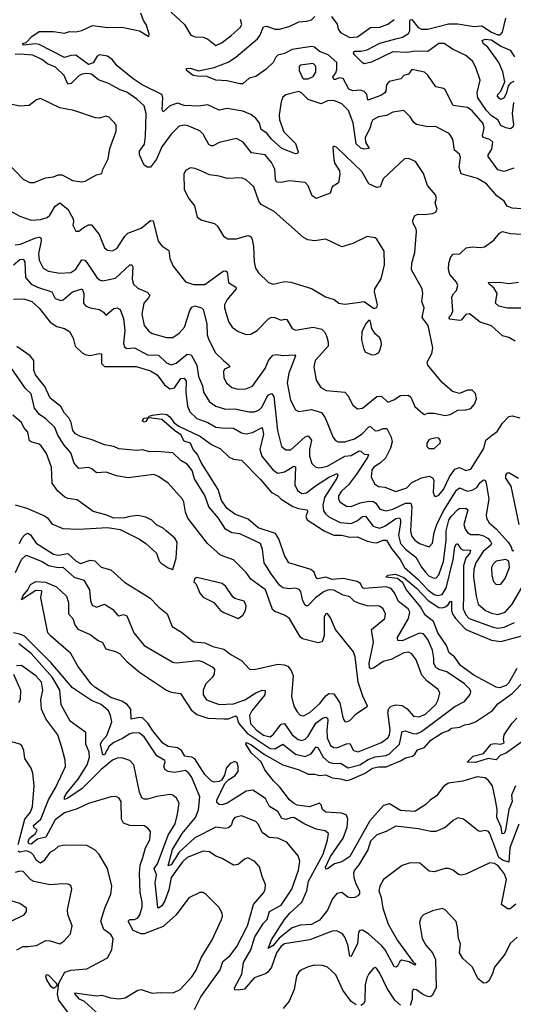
# Model space of a CAD drawing. Extents: x 1843161 to 1959474, y 907081 to 1016326.
# Tile 251 of 256: x 1870593 to 1873692, y 1006702 to 1012885. Entities that reach past the tile are written whole.
import ezdxf

# ---------------------------------------------------------------- set-up
doc = ezdxf.new("R2010")
doc.units = 0

msp = doc.modelspace()

# ---------------------------------------------------------------- linework, layer by layer
at = {"layer": '0CON20XD'}
for points in [[(1873745, 1011697.7), (1873685, 1011700.4), (1873653.5, 1011713.5), (1873635.3, 1011745.3), (1873589.6, 1011779.6), (1873524.4, 1011855), (1873467.8, 1011887.8), (1873365, 1011917.5), (1873352.1, 1011957.9), (1873360.3, 1012020.3), (1873355, 1012041.2), (1873322.9, 1012065), (1873312.5, 1012135), (1873289.5, 1012169.5), (1873203.8, 1012213.8), (1873155, 1012212.3), (1873085, 1012227.5), (1873068.8, 1012238.8), (1873044.4, 1012275), (1873004.1, 1012314.1), (1872935, 1012304.3), (1872897, 1012283), (1872845, 1012274.2), (1872810, 1012255), (1872799.2, 1012235), (1872793.8, 1012205), (1872761.4, 1012145), (1872764, 1012115), (1872788.1, 1012075), (1872755, 1012071.9), (1872735, 1012078.6), (1872705.2, 1012105), (1872687.9, 1012237.9), (1872657.5, 1012315), (1872615, 1012356), (1872565, 1012378.2), (1872525, 1012374.5), (1872485, 1012355.6), (1872404.5, 1012384.5), (1872365, 1012424), (1872345, 1012433.8), (1872265, 1012411.9), (1872245, 1012398.6), (1872235, 1012370), (1872222.8, 1012287.2), (1872224.2, 1012255), (1872250.7, 1012180.7), (1872325, 1012106.7), (1872341.2, 1012055), (1872337.5, 1012045), (1872325, 1012042), (1872239.5, 1012075), (1872174.6, 1012134.6), (1872145, 1012171.3), (1872108.5, 1012195), (1872098.2, 1012235), (1872076.8, 1012266.8), (1872045, 1012288.8), (1871995, 1012310.7), (1871895, 1012326.3), (1871845, 1012316.4), (1871775, 1012349.6), (1871715, 1012342.3), (1871625, 1012346.7), (1871585, 1012360.3), (1871536.4, 1012343.6), (1871495, 1012305.8), (1871488.3, 1012318.3), (1871492.7, 1012395), (1871484.7, 1012414.7), (1871363.1, 1012475), (1871306.4, 1012513.6), (1871205, 1012596), (1871173.4, 1012635), (1871145, 1012655.2), (1871095, 1012664.8), (1871080, 1012655), (1871055.2, 1012614.8), (1871025, 1012604.3), (1870945, 1012661.1), (1870915, 1012659.6), (1870875, 1012647.5), (1870715, 1012728.5), (1870692.4, 1012732.4), (1870615, 1012724.8), (1870613.3, 1012735), (1870635, 1012742.5), (1870670.4, 1012779.6), (1870715, 1012811), (1870805, 1012810.6), (1870875, 1012799.7), (1870905, 1012811.6), (1870945, 1012809.5), (1870982.7, 1012817.3), (1871051.3, 1012848.7), (1871146.5, 1012836.5), (1871235, 1012838.2), (1871345.5, 1012815.5), (1871405, 1012780), (1871406, 1012795), (1871387.5, 1012855), (1871370, 1012880), (1871354.7, 1012925)], [(1871516.2, 1012956.2), (1871627.3, 1012855), (1871667.3, 1012787.3), (1871695, 1012776.7), (1871745, 1012774.4), (1871773.3, 1012765), (1871825, 1012722), (1871865, 1012741.1), (1871921.9, 1012785), (1871978.1, 1012835), (1871987.5, 1012855), (1871980, 1012885)], [(1873695, 1011951.5), (1873635, 1011932), (1873595, 1011942.3), (1873534.6, 1012025), (1873534.8, 1012035.2), (1873557.8, 1012072.2), (1873562.9, 1012115), (1873545, 1012133.1), (1873502.1, 1012145), (1873498.7, 1012155), (1873509.5, 1012205), (1873503.6, 1012233.6), (1873435, 1012312.1), (1873405, 1012332.9), (1873315, 1012345.6), (1873265, 1012443.8), (1873255, 1012452), (1873205, 1012462.5), (1873155, 1012536.5), (1873135, 1012554.6), (1873055, 1012572.5), (1873035, 1012542.5), (1873005, 1012534.2), (1872986.9, 1012513.1), (1872913.9, 1012496.1), (1872896.5, 1012475), (1872892.5, 1012435), (1872885, 1012424.5), (1872861.1, 1012408.9), (1872779.1, 1012379.1), (1872772.1, 1012415), (1872755, 1012434.6), (1872735, 1012441.3), (1872685, 1012438.7), (1872659.5, 1012449.5), (1872625, 1012515.5), (1872600, 1012520), (1872575, 1012508.2), (1872565, 1012510), (1872558.4, 1012525), (1872578.2, 1012551.7), (1872585, 1012572), (1872584.6, 1012615), (1872530.9, 1012665), (1872475, 1012684.9), (1872445, 1012712), (1872425, 1012717), (1872303, 1012697), (1872255, 1012673.3), (1872215, 1012662), (1872201.3, 1012648.7), (1872185, 1012615.8), (1872141.2, 1012575), (1872075, 1012528.8), (1872035, 1012516.9), (1871995, 1012482.5), (1871975, 1012482.1), (1871895, 1012501.5), (1871825, 1012504), (1871767.9, 1012527.9), (1871709.4, 1012530.6), (1871683.3, 1012533.3), (1871640.9, 1012565), (1871641.2, 1012578.8), (1871665, 1012579.8), (1871715, 1012563.6), (1871814.5, 1012585.5), (1871901.2, 1012618.8), (1871950.5, 1012649.5), (1872085.4, 1012765), (1872101.5, 1012785), (1872125, 1012840), (1872145, 1012844.3), (1872195, 1012824.6), (1872224.6, 1012824.6), (1872285, 1012842.7), (1872345, 1012870.3), (1872395.2, 1012874.8), (1872425, 1012883.9), (1872445.3, 1012904.7)], [(1872551.5, 1012905), (1872585.8, 1012855.8), (1872593.6, 1012825), (1872607.3, 1012805), (1872665, 1012773.8), (1872715, 1012777.3), (1872795, 1012835.5), (1872855, 1012838.8), (1872905, 1012857.7), (1872943.5, 1012885)], [(1873694.2, 1012365.8), (1873685.9, 1012295), (1873694.3, 1012225), (1873689.1, 1012210.9), (1873675, 1012200), (1873645, 1012205.5), (1873615, 1012220.6), (1873594.7, 1012255), (1873555, 1012281.6), (1873525, 1012314.7), (1873470.2, 1012395), (1873464.4, 1012425.6), (1873484.5, 1012505), (1873456.7, 1012585), (1873435.6, 1012625), (1873395, 1012659.2), (1873310.6, 1012700.6), (1873257.9, 1012735), (1873225, 1012734.8), (1873155, 1012684.6), (1873075, 1012687.7), (1873025, 1012679), (1872935, 1012683.3), (1872801.5, 1012618.5), (1872755, 1012608.6), (1872745, 1012614.2), (1872695.5, 1012665), (1872689.4, 1012675), (1872692.7, 1012687.3), (1872735, 1012686.4), (1872775, 1012695.9), (1872855, 1012737.6), (1872955.3, 1012764.7), (1872996.8, 1012775), (1873035, 1012798.2), (1873042.9, 1012815), (1873041.8, 1012875), (1873045, 1012884), (1873055, 1012885.7), (1873094.2, 1012835), (1873115.2, 1012825.2), (1873155, 1012825.5), (1873285, 1012858), (1873345, 1012859.7), (1873445, 1012841.5), (1873495, 1012845.2), (1873555, 1012805.7), (1873595, 1012789.3), (1873610.5, 1012789.5), (1873624.5, 1012805.5), (1873644.5, 1012895)], [(1873695, 1012497), (1873674, 1012486), (1873660.8, 1012469.2), (1873650.4, 1012425), (1873635, 1012394), (1873615, 1012382.9), (1873605, 1012390.8), (1873594.1, 1012405), (1873594.7, 1012415), (1873613.7, 1012436.3), (1873638.1, 1012495), (1873627.1, 1012557.1), (1873602.5, 1012615), (1873532.5, 1012712.5), (1873504.3, 1012734.2), (1873497.8, 1012755), (1873515, 1012762.7), (1873555, 1012757.7), (1873615, 1012717.9), (1873672.6, 1012692.6), (1873700.6, 1012650.6)], [(1873073.9, 1011423.9), (1873084.7, 1011555), (1873081.9, 1011571.9), (1873063.1, 1011605), (1873061.4, 1011625), (1873074.2, 1011655), (1873095, 1011664.2), (1873135, 1011660.8), (1873185, 1011667.1), (1873205, 1011676), (1873214.3, 1011695), (1873202, 1011735), (1873210, 1011765), (1873204.3, 1011784.3), (1873153.9, 1011843.9), (1873128.5, 1011918.5), (1873077.5, 1011995), (1873035, 1012014), (1873009.5, 1012010.5), (1872875.6, 1011885), (1872855.7, 1011835), (1872835, 1011831.5), (1872784.7, 1011854.7), (1872741.5, 1011931.5), (1872585, 1012082.5), (1872565, 1012090), (1872560, 1012085), (1872566.2, 1012005), (1872572.3, 1011982.3), (1872602, 1011935), (1872604.2, 1011915), (1872595, 1011860), (1872555.7, 1011834.3), (1872541.9, 1011795), (1872455, 1011762.1), (1872429.8, 1011779.8), (1872405, 1011841.9), (1872385, 1011863.3), (1872285, 1011872.7), (1872235, 1011861.6), (1872208, 1011865), (1872199.1, 1011879.1), (1872195, 1011945.7), (1872175, 1011988.1), (1872135, 1012036.7), (1872049.5, 1012049.5), (1871996.6, 1012116.6), (1871955, 1012138.6), (1871845, 1012113.6), (1871807.8, 1012092.2), (1871795, 1012091.9), (1871781.6, 1012101.6), (1871745, 1012165.7), (1871725, 1012186.9), (1871645, 1012221.1), (1871625, 1012223.1), (1871595, 1012215.5), (1871544.2, 1012165.8), (1871485, 1012085.6), (1871451.3, 1012008.7), (1871415, 1011958.6), (1871395, 1011958.1), (1871375, 1011970.8), (1871346.1, 1012036.1), (1871345, 1012058.8), (1871377.1, 1012102.9), (1871382.7, 1012152.7), (1871387.9, 1012295), (1871373.8, 1012343.8), (1871329.1, 1012385), (1871265, 1012429.1), (1871225, 1012443.9), (1871150, 1012485), (1871087.3, 1012507.3), (1871045, 1012543.3), (1871015, 1012546.9), (1870985, 1012542.5), (1870965, 1012531.5), (1870916.8, 1012483.2), (1870895, 1012478.9), (1870871.6, 1012535), (1870817.2, 1012587.2), (1870767.8, 1012607.8), (1870731.5, 1012635), (1870675, 1012662.1), (1870595, 1012669.2), (1870564.7, 1012665.3)], [(1872405, 1012512.9), (1872435, 1012527.8), (1872453.5, 1012555), (1872453.1, 1012593.1), (1872435, 1012609.6), (1872355, 1012598.6), (1872348.6, 1012591.4), (1872348.9, 1012565), (1872369.7, 1012519.7), (1872375, 1012514), (1872405, 1012512.9)], [(1870516, 1011985), (1870615, 1011884.4), (1870657.9, 1011862.1), (1870685, 1011863.1), (1870755, 1011891.1), (1870805, 1011897.7), (1870835, 1011910.8), (1870859.7, 1011910.3), (1870925, 1011874.6), (1870983.7, 1011866.3), (1871005, 1011871.5), (1871075, 1011910.6), (1871110, 1011920), (1871115.8, 1011945), (1871148.6, 1012011.4), (1871158.6, 1012075), (1871198.6, 1012185), (1871198.8, 1012225), (1871155, 1012272.5), (1871135, 1012278), (1871095, 1012265.6), (1871069.3, 1012269.3), (1870932.5, 1012315), (1870845, 1012331.5), (1870725, 1012390), (1870697.9, 1012382.1), (1870653.3, 1012345), (1870595, 1012341.1), (1870545, 1012352.2)], [(1872825, 1011073.3), (1872835, 1011077.5), (1872840, 1011095), (1872820.8, 1011175), (1872822.5, 1011195), (1872862, 1011258), (1872883.3, 1011345), (1872882.3, 1011432.3), (1872835, 1011506.2), (1872824.1, 1011514.1), (1872775, 1011523.8), (1872685, 1011480), (1872615, 1011458), (1872515, 1011507.5), (1872445, 1011495.6), (1872402.6, 1011502.6), (1872375, 1011516.9), (1872190.5, 1011680.5), (1872110, 1011725), (1872095, 1011746.2), (1872063.5, 1011835), (1872015, 1011880), (1871985, 1011892.5), (1871895, 1011887.1), (1871845, 1011902.9), (1871785, 1011910), (1871730, 1011935), (1871695, 1011951.4), (1871665, 1011954.2), (1871635, 1011938), (1871624.3, 1011915.7), (1871625, 1011820), (1871653.1, 1011765), (1871691.2, 1011715), (1871706.7, 1011645), (1871736.8, 1011626.8), (1871816, 1011605), (1871835, 1011588), (1871873.8, 1011525), (1871899.5, 1011509.5), (1871955, 1011509.1), (1872025, 1011530), (1872043.7, 1011523.7), (1872053.8, 1011503.8), (1872061.3, 1011461.3), (1872064.6, 1011365), (1872074.6, 1011325), (1872092.5, 1011295), (1872155, 1011235.5), (1872185, 1011224.5), (1872255, 1011240), (1872295, 1011237.3), (1872425, 1011196.7), (1872513.3, 1011145), (1872567.9, 1011127.9), (1872597.5, 1011105), (1872635, 1011098.1), (1872715, 1011109.4), (1872755, 1011116), (1872813.9, 1011073.9), (1872825, 1011073.3)], [(1870534.4, 1011685), (1870595, 1011652.1), (1870665, 1011626.2), (1870725, 1011630.4), (1870766.7, 1011643.3), (1870782.7, 1011657.3), (1870815, 1011714.3), (1870845, 1011734.5), (1870894.7, 1011694.7), (1870928.6, 1011635), (1870932, 1011615), (1870926.2, 1011595), (1870946.7, 1011556.7), (1870965, 1011556.2), (1870992.5, 1011577.5), (1871025, 1011595.7), (1871045, 1011595.8), (1871091.8, 1011535), (1871125, 1011452), (1871145, 1011438), (1871175, 1011432.9), (1871205, 1011449.2), (1871252.5, 1011525), (1871273.1, 1011545), (1871355, 1011576.5), (1871415, 1011624.5), (1871431.7, 1011621.7), (1871461.9, 1011495), (1871485, 1011465.6), (1871530, 1011435), (1871535.5, 1011385.5), (1871557.6, 1011337.6), (1871635, 1011238.1), (1871685, 1011221.5), (1871755, 1011221.1), (1871871.2, 1011305), (1871885, 1011307.5), (1871895, 1011301.2), (1871904.6, 1011235), (1871950, 1011205), (1871952, 1011195), (1871895, 1011126.8), (1871880, 1011095), (1871879.2, 1011075), (1871892.4, 1011032.4), (1871906.5, 1010986.5), (1871928.1, 1010955), (1871965, 1010927.5), (1872015, 1010908.9), (1872045, 1010911.1), (1872085, 1010932.7), (1872155, 1011006.4), (1872175, 1011017.9), (1872195, 1011015.5), (1872235, 1010997.3), (1872255, 1011003.6), (1872271.4, 1011001.4), (1872305, 1010945.8), (1872325, 1010935.5), (1872435, 1010954.6), (1872490.6, 1010940.6), (1872508, 1010925), (1872518.7, 1010898.7), (1872529.8, 1010859.8), (1872529.1, 1010835), (1872447.5, 1010745), (1872440, 1010705), (1872455, 1010621.2), (1872484.2, 1010575), (1872517.4, 1010557.4), (1872635.5, 1010545.5), (1872653.1, 1010525), (1872685, 1010464), (1872715, 1010441.4), (1872745, 1010445.6), (1872835, 1010519.6), (1872865, 1010520), (1872905, 1010483.6), (1872942.4, 1010497.6), (1872985, 1010525.4), (1873035, 1010528.1), (1873050, 1010515), (1873075, 1010456.2), (1873125, 1010412), (1873135, 1010406.7), (1873156, 1010414), (1873195, 1010414.3), (1873265, 1010400), (1873295, 1010406), (1873345, 1010432), (1873395, 1010434.2), (1873425, 1010443.3), (1873449.7, 1010470.3), (1873461.4, 1010505), (1873455, 1010536.7), (1873435, 1010558.8), (1873405, 1010558), (1873355, 1010537.5), (1873310.2, 1010550.2), (1873246.2, 1010606.2), (1873155.8, 1010715), (1873152, 1010735), (1873181.7, 1010788.3), (1873186.9, 1010825), (1873158.2, 1010965), (1873121.1, 1011015), (1873132.9, 1011075), (1873117.1, 1011115), (1873124.4, 1011165), (1873120.6, 1011195), (1873054, 1011315), (1873056, 1011355), (1873073.9, 1011423.9)], [(1870565, 1011471.5), (1870598, 1011475), (1870695, 1011515.3), (1870718.7, 1011518.7), (1870725.5, 1011515), (1870727.1, 1011497.1), (1870712.1, 1011415), (1870714.7, 1011375), (1870741.5, 1011325), (1870773.8, 1011305), (1870845, 1011293.5), (1870915, 1011298), (1870945, 1011318.9), (1870983.6, 1011376.4), (1871003.3, 1011375), (1871015, 1011360.8)], [(1873705, 1010865.8), (1873665, 1010888.6), (1873625, 1010898.9), (1873555, 1010963.2), (1873485.2, 1010985.2), (1873418.3, 1011038.3), (1873395, 1011034.4), (1873365, 1010998.6), (1873355, 1010995.7), (1873294.2, 1011005), (1873288.6, 1011015), (1873305.3, 1011034.7), (1873312.9, 1011055), (1873307.3, 1011145), (1873315.9, 1011164.1), (1873335.4, 1011185), (1873343.6, 1011215), (1873335, 1011237.1), (1873294.6, 1011285), (1873285.5, 1011315.5), (1873288.2, 1011355), (1873300.8, 1011395), (1873315, 1011412), (1873355.6, 1011414.4), (1873397.4, 1011452.6), (1873435, 1011459.4), (1873485, 1011454.4), (1873510.7, 1011459.3), (1873569.5, 1011500.5), (1873605, 1011543.8), (1873625, 1011553.8), (1873675, 1011542), (1873745, 1011537.1)], [(1870553.9, 1011346.1), (1870595, 1011379.1), (1870615, 1011382.1), (1870625.2, 1011365), (1870629.8, 1011265), (1870666.2, 1011225), (1870705, 1011204.3), (1870796.1, 1011176.1), (1870815, 1011134.5), (1870851.6, 1011121.6), (1870867.3, 1011125), (1870925, 1011176.3), (1870985, 1011195.6), (1870996.8, 1011165), (1870994.1, 1011104.1), (1871007.3, 1011087.3), (1871035, 1011076.2), (1871095, 1011064.2), (1871119.1, 1011049.1), (1871135, 1011030), (1871185, 1011071.5), (1871205, 1011075.5), (1871224.7, 1011064.7), (1871245, 1011008.8), (1871253.2, 1010933.2), (1871245, 1010852.5), (1871251.3, 1010831.3), (1871265, 1010819.4), (1871315, 1010823.5), (1871395, 1010780.3), (1871465, 1010778.6), (1871515, 1010730.9), (1871545, 1010717.9), (1871575, 1010728.2), (1871645, 1010784.3), (1871669.6, 1010779.6), (1871704.7, 1010715), (1871716.1, 1010645), (1871741.3, 1010585), (1871748, 1010545), (1871784.4, 1010485), (1871825, 1010457.7), (1871885, 1010439.1), (1871945, 1010440.7), (1872035, 1010421.5), (1872065, 1010421.5), (1872095, 1010434), (1872115, 1010453.8), (1872145.3, 1010515), (1872155, 1010528.8), (1872175, 1010536.7), (1872188.5, 1010518.5), (1872211.1, 1010305), (1872237.5, 1010205), (1872265, 1010182.9), (1872295, 1010182.9), (1872385, 1010266.1), (1872405, 1010270.9), (1872425.3, 1010245), (1872411.9, 1010185), (1872413.1, 1010145), (1872427.9, 1010097.9), (1872447.4, 1010077.4), (1872475, 1010070.4), (1872525, 1010081.6), (1872635, 1010143.9), (1872675, 1010148.9), (1872725, 1010176.7), (1872735.3, 1010175.3), (1872755, 1010157.3), (1872783.6, 1010153.6), (1872777.4, 1010135), (1872708.4, 1010031.6), (1872658, 1009965), (1872613.9, 1009925), (1872595.4, 1009895), (1872594.6, 1009875), (1872605, 1009855.6), (1872645, 1009830.4), (1872675, 1009828.2), (1872730.1, 1009850.1), (1872785, 1009862.1), (1872815, 1009858.9), (1872830, 1009850), (1872855, 1009812.1), (1872895, 1009800.2), (1872935, 1009810.9), (1873015, 1009848), (1873048.5, 1009848.5), (1873055.2, 1009825.2), (1873046.2, 1009676.2), (1873054.1, 1009644.1), (1873075, 1009616.4), (1873104.4, 1009595), (1873165, 1009574.4), (1873185, 1009598.8), (1873196.2, 1009665), (1873212, 1009715), (1873252.6, 1009797.4), (1873335, 1009931.2), (1873355, 1009944.7), (1873405, 1009924.7), (1873435, 1009931), (1873462.4, 1009947.6), (1873485, 1009979.6), (1873506.1, 1009996.1), (1873515, 1009992.9), (1873521.8, 1009975), (1873538.8, 1009875), (1873521.5, 1009775), (1873523.8, 1009755), (1873541.1, 1009725), (1873585, 1009688.8), (1873659.4, 1009605), (1873678.8, 1009575), (1873685, 1009552.5), (1873695, 1009552.5)], [(1871015, 1011360.8), (1871076.9, 1011266.9), (1871095, 1011250.9), (1871115, 1011245.4), (1871195, 1011261.2), (1871285, 1011344.6), (1871296.7, 1011345), (1871302.7, 1011332.7), (1871298.6, 1011255), (1871307.5, 1011225), (1871335, 1011198.9), (1871394.6, 1011174.6), (1871410, 1011155), (1871402.4, 1011137.6), (1871372.5, 1011105), (1871359.6, 1011035), (1871374.7, 1010964.7), (1871401.4, 1010931.4), (1871425.3, 1010915.3), (1871515, 1010888.2), (1871555, 1010890), (1871595, 1010917.1), (1871627.5, 1010955), (1871661.9, 1011058.1), (1871675, 1011079.4), (1871695, 1011087.5), (1871735, 1011075.6), (1871744.6, 1011064.6), (1871768.6, 1010975), (1871770.7, 1010905), (1871780, 1010875), (1871822.4, 1010792.4), (1871875, 1010743.3), (1871907, 1010717), (1871912.5, 1010705), (1871880, 1010690), (1871873.6, 1010676.4), (1871876, 1010635), (1871891.4, 1010605), (1871925, 1010574.5), (1871965, 1010565.6), (1872013.9, 1010566.1), (1872055, 1010584.2), (1872135.3, 1010695), (1872155.4, 1010745), (1872182.3, 1010777.7), (1872205, 1010782.5), (1872246, 1010776), (1872319.8, 1010779.8), (1872325.5, 1010775), (1872282, 1010665), (1872273.3, 1010605), (1872293.2, 1010495), (1872325.8, 1010435), (1872345, 1010425.6), (1872425, 1010436.6), (1872487.4, 1010417.4), (1872511.8, 1010385), (1872562.2, 1010262.2), (1872575, 1010242.5), (1872593.1, 1010233.1), (1872634.6, 1010234.6), (1872695, 1010252.6), (1872744, 1010285), (1872785, 1010327.9), (1872795, 1010331.1), (1872801.9, 1010325), (1872825, 1010303.2), (1872845, 1010304.7), (1872875, 1010318.5), (1872897.3, 1010317.3), (1872925, 1010264), (1872932.7, 1010235), (1872921.9, 1010195), (1872889, 1010131), (1872858.3, 1010101.7), (1872816.4, 1010075), (1872805, 1010057.1), (1872799.1, 1010015), (1872820.9, 1009970.9), (1872845, 1009954.6), (1872885, 1009948.5), (1872955, 1009923.1), (1873024.1, 1009945.9), (1873055, 1009978.5), (1873115, 1010007.9), (1873165, 1010017.8), (1873185, 1010007.5), (1873193.8, 1009993.8), (1873188.6, 1009918.6), (1873195, 1009896.7), (1873205, 1009890), (1873225, 1009900), (1873255, 1009935.5), (1873292.3, 1010015), (1873325, 1010062.2), (1873355, 1010073.3), (1873395, 1010054.7), (1873425, 1010061.9), (1873508.1, 1010191.9), (1873519.4, 1010245), (1873562.6, 1010277.4), (1873590, 1010300), (1873625, 1010350.8), (1873665, 1010394), (1873685, 1010397.5), (1873734, 1010385)], [(1873742.7, 1011072.7), (1873655, 1011073.6), (1873601.2, 1011085), (1873581.1, 1011105), (1873591.2, 1011165), (1873570.1, 1011200.1), (1873540, 1011225), (1873537.5, 1011235), (1873607.4, 1011237.4), (1873665, 1011227.5), (1873725, 1011236.2)], [(1870555, 1011130.5), (1870618.5, 1011131.5), (1870669.2, 1011115), (1870715, 1011074.4), (1870785.3, 1010985.3), (1870827.3, 1010957.3), (1870875, 1010945.7), (1870906.3, 1010926.3), (1870928.5, 1010885), (1870942.5, 1010835), (1870985, 1010793.8), (1871005, 1010781.8), (1871034.5, 1010775.5), (1871095, 1010788.9), (1871106.4, 1010786.4), (1871106.1, 1010725), (1871125, 1010706.2), (1871325, 1010706.5), (1871415, 1010680), (1871455.8, 1010655), (1871501.9, 1010591.9), (1871535, 1010567.1), (1871565, 1010573.3), (1871605, 1010631.3), (1871625, 1010633.9), (1871637.5, 1010615), (1871637.4, 1010545), (1871647.5, 1010457.5), (1871661.6, 1010421.6), (1871705, 1010381.2), (1871775, 1010356.3), (1871825, 1010326.6), (1871861.6, 1010321.6), (1871935, 1010319.5), (1871985, 1010290.9), (1872015, 1010284.7), (1872055, 1010291.7), (1872115, 1010324.4), (1872123.2, 1010283.2), (1872100, 1010185), (1872113.7, 1010143.7), (1872185, 1010055.4), (1872215, 1010037.2), (1872255, 1010045.8), (1872315, 1010082.3), (1872325, 1010078), (1872321.1, 1009965), (1872338, 1009928), (1872365, 1009909.3), (1872395, 1009913.3), (1872451.1, 1009958.9), (1872537.6, 1010015), (1872585.8, 1010035), (1872590.4, 1010025), (1872585.2, 1010005), (1872506.7, 1009885), (1872497.2, 1009837.2), (1872501.2, 1009801.2), (1872512.3, 1009782.3), (1872535, 1009762.5), (1872605, 1009727.6), (1872675, 1009721.3), (1872715, 1009739.8), (1872745, 1009765.3), (1872765, 1009766.7), (1872812.9, 1009705), (1872852.8, 1009692.8), (1872885, 1009705.2), (1872955, 1009753.6), (1872977, 1009757), (1872984.3, 1009744.3), (1872984.8, 1009725), (1872972, 1009645), (1872985, 1009596.8), (1873015, 1009559.2), (1873080.3, 1009510.3), (1873115, 1009446.4), (1873140.3, 1009415), (1873165, 1009391.3), (1873195, 1009377.9), (1873208.9, 1009381.1), (1873225, 1009398.5), (1873255, 1009483.1), (1873270.3, 1009615), (1873270.2, 1009675), (1873288.1, 1009741.9), (1873301.7, 1009765), (1873345, 1009810), (1873355, 1009815.9), (1873395, 1009818.5), (1873407.7, 1009807.7), (1873381.1, 1009715), (1873390, 1009685), (1873405, 1009663.9), (1873425, 1009651.8), (1873475, 1009651.3), (1873505, 1009644), (1873535, 1009627.2), (1873549.1, 1009609.1), (1873554.7, 1009595), (1873551.4, 1009585), (1873503.6, 1009546.4), (1873457, 1009475), (1873445.2, 1009435), (1873443, 1009385), (1873458.9, 1009265), (1873472.7, 1009215), (1873518.5, 1009175), (1873555, 1009158.1), (1873595, 1009149.2), (1873640.5, 1009165), (1873685.9, 1009215), (1873775, 1009369.5)], [(1872805, 1010780), (1872825, 1010782.5), (1872845, 1010793.3), (1872855, 1010807.5), (1872864.2, 1010845), (1872862.5, 1010865), (1872855, 1010886.2), (1872825, 1010913.3), (1872803.3, 1010945), (1872795, 1010990), (1872785, 1010997.5), (1872765, 1010972.5), (1872740.8, 1010925), (1872740, 1010875), (1872754, 1010815), (1872765, 1010796.7), (1872805, 1010780)], [(1870566, 1009414), (1870604.7, 1009495.3), (1870635, 1009523.2), (1870735, 1009482), (1870775, 1009456.9), (1870835, 1009446), (1870865, 1009447.1), (1870935, 1009384.8), (1870995.3, 1009365.3), (1871031.1, 1009305), (1871037.1, 1009235), (1871047.9, 1009207.9), (1871075, 1009196.7), (1871125, 1009214.2), (1871175, 1009183.5), (1871202.4, 1009152.4), (1871215, 1009141.5), (1871245, 1009150.6), (1871265, 1009142.5), (1871309.4, 1009035), (1871374.7, 1008954.7), (1871555, 1008850.6), (1871575, 1008845.5), (1871715, 1008860.7), (1871738.6, 1008855), (1871805, 1008818.6), (1871815.6, 1008805), (1871813.5, 1008775), (1871802.2, 1008755), (1871762.5, 1008715), (1871744.6, 1008675), (1871745.5, 1008645), (1871766.2, 1008615), (1871845.3, 1008585.3), (1871935, 1008589.4), (1872007.6, 1008615), (1872075, 1008658.9), (1872115.5, 1008675.5), (1872133.6, 1008673.6), (1872132.7, 1008645), (1872050.7, 1008545), (1872036.7, 1008515), (1872042.3, 1008465), (1872079, 1008425), (1872125, 1008392.1), (1872165, 1008381.6), (1872185, 1008397.3), (1872235, 1008461.2), (1872255, 1008465.3), (1872305, 1008394), (1872342.2, 1008365), (1872365, 1008359.6), (1872385, 1008366.8), (1872405, 1008386.1), (1872452.6, 1008467.4), (1872495, 1008498.9), (1872515.3, 1008505.3), (1872525, 1008500), (1872528.4, 1008485), (1872520.7, 1008425), (1872524.5, 1008375), (1872545, 1008327.9), (1872565, 1008314.6), (1872583.4, 1008313.4), (1872645, 1008338.9), (1872665, 1008339.2), (1872690, 1008295), (1872718, 1008288), (1872865, 1008345.7), (1872904.8, 1008375.2), (1872915.7, 1008395), (1872920, 1008425), (1872904.2, 1008535.8), (1872911, 1008559), (1872925.2, 1008574.8), (1872955, 1008582.8), (1872995, 1008578.2), (1873026.6, 1008556.6), (1873065, 1008510.8), (1873101.9, 1008508.1), (1873141.8, 1008525), (1873205, 1008583.9), (1873221.1, 1008615), (1873231.5, 1008655), (1873219.9, 1008679.9), (1873151.3, 1008731.3), (1873118.4, 1008768.4), (1873082.9, 1008865), (1873055, 1008903.1), (1873035, 1008913.6), (1873005, 1008908.3), (1872925, 1008867.7), (1872874.5, 1008855.5), (1872815, 1008812), (1872798.3, 1008808.3), (1872790.4, 1008815), (1872788.2, 1008845), (1872814.1, 1008974.1), (1872801.9, 1009055), (1872885.7, 1009125), (1872888.9, 1009155), (1872875, 1009185.8), (1872851.7, 1009201.7), (1872775, 1009203.5), (1872721.3, 1009221.3), (1872694.1, 1009234.1), (1872665, 1009260.6), (1872625, 1009271.5), (1872565, 1009303.7), (1872535, 1009304.3), (1872505, 1009294.8), (1872451.1, 1009255), (1872405, 1009207.3), (1872395, 1009203.3), (1872385, 1009208.9), (1872370.7, 1009235), (1872357.5, 1009295), (1872347.8, 1009307.8), (1872325.5, 1009315.5), (1872285, 1009311.1), (1872245, 1009316.8), (1872223.5, 1009333.5), (1872171.6, 1009405), (1872129.1, 1009475), (1872118.3, 1009558.3), (1872105, 1009595.6), (1871975, 1009656.2), (1871925, 1009663.4), (1871884.6, 1009685), (1871842.3, 1009755), (1871780, 1009825), (1871756.2, 1009896.2), (1871691.8, 1010001.8), (1871677, 1010055), (1871645, 1010093.6), (1871605, 1010116.6), (1871554, 1010165), (1871455, 1010174.3), (1871410.4, 1010170.4), (1871365, 1010183.2), (1871329.3, 1010179.3), (1871215, 1010189.6), (1871184.1, 1010204.1), (1871125, 1010215.5), (1871047.4, 1010247.4), (1870975, 1010267.5), (1870942.7, 1010285), (1870927.5, 1010305), (1870916.9, 1010355), (1870901.4, 1010385), (1870875.3, 1010415), (1870852, 1010455), (1870785, 1010507.3), (1870751.3, 1010581.3), (1870692, 1010655), (1870681.1, 1010685), (1870682.3, 1010745), (1870659.6, 1010775), (1870575, 1010832.1)], [(1870592.7, 1009595), (1870608.9, 1009631.1), (1870625, 1009649.3), (1870645, 1009659.7), (1870661, 1009651), (1870697.6, 1009597.6), (1870805, 1009528.2), (1870835, 1009523.1), (1870895, 1009533.3), (1870947.9, 1009485), (1870975, 1009470.3), (1871035, 1009490.3), (1871065, 1009487.9), (1871105, 1009446.9), (1871165, 1009430), (1871252.3, 1009352.3), (1871411.7, 1009251.7), (1871466.3, 1009196.3), (1871520, 1009155), (1871550.8, 1009075), (1871608.9, 1009038.9), (1871685, 1008977.7), (1871755, 1008972), (1871805, 1008949.6), (1871875, 1008933.1), (1871918.7, 1008898.7), (1871988.4, 1008858.4), (1872035.7, 1008805.7), (1872065, 1008804.4), (1872215, 1008837.7), (1872254.6, 1008834.6), (1872275.8, 1008825), (1872298.5, 1008798.5), (1872310.5, 1008765), (1872300.4, 1008635), (1872314.1, 1008575), (1872335, 1008538.1), (1872355, 1008517.5), (1872375, 1008512.7), (1872415, 1008534), (1872478.4, 1008591.6), (1872515, 1008638.7), (1872535, 1008654.1), (1872565, 1008652.3), (1872602.7, 1008595), (1872624, 1008494), (1872635, 1008478), (1872645, 1008475.7), (1872665, 1008484.5), (1872705, 1008527.1), (1872777.5, 1008575), (1872748, 1008638), (1872718.1, 1008725), (1872699.6, 1008885), (1872690, 1008915), (1872576.4, 1009056.4), (1872545, 1009130), (1872525, 1009156), (1872515, 1009153.8), (1872505.8, 1009135), (1872505.8, 1009015), (1872491.7, 1008978.3), (1872467.7, 1008972.3), (1872367.9, 1008997.9), (1872355, 1009010.6), (1872287.5, 1009125), (1872255, 1009145.4), (1872195, 1009168.2), (1872180.9, 1009180.9), (1872135.8, 1009305), (1872045, 1009371.5), (1872015, 1009412.9), (1871935, 1009493.1), (1871855, 1009522.5), (1871773.3, 1009595), (1871649.1, 1009755), (1871633.5, 1009793.5), (1871624.3, 1009855), (1871615.6, 1009875), (1871525, 1009975.5), (1871465, 1010016.7), (1871435, 1010029.4), (1871275, 1010008.9), (1871200.7, 1010020.7), (1871135.7, 1010044.3), (1871075, 1010040), (1871047.1, 1010065), (1871025, 1010073.8), (1870965, 1010067.1), (1870935, 1010101.2), (1870913.8, 1010165), (1870872.5, 1010212.5), (1870832.9, 1010275), (1870813.8, 1010325), (1870758.1, 1010378.1), (1870717.7, 1010405), (1870685.5, 1010445), (1870665.4, 1010535), (1870629.5, 1010569.5), (1870539.6, 1010699.6)], [(1870565, 1009838.4), (1870637.4, 1009817.4), (1870749.1, 1009769.1), (1870767.6, 1009757.6), (1870795, 1009720), (1870865, 1009690.8), (1870964.3, 1009685.7), (1871145, 1009695.6), (1871225, 1009684.2), (1871345, 1009623.3), (1871385.8, 1009595), (1871451.2, 1009535), (1871470, 1009485), (1871481.3, 1009471.3), (1871525, 1009442.9), (1871555, 1009433.3), (1871576.7, 1009503.3), (1871582, 1009605), (1871568.3, 1009628.3), (1871511.9, 1009675), (1871495, 1009691.1), (1871453.1, 1009713.1), (1871422.1, 1009742.1), (1871385, 1009761.1), (1871335, 1009770.6), (1871285, 1009766), (1871253.9, 1009756.1), (1871185, 1009754.4), (1871135, 1009776.5), (1871055, 1009796.5), (1870955, 1009870.6), (1870895, 1009877.8), (1870876.9, 1009886.9), (1870831.9, 1009925), (1870797.8, 1009975), (1870793.8, 1010075), (1870761, 1010161), (1870728.3, 1010208.3), (1870715, 1010219.6), (1870671.1, 1010231.1), (1870655, 1010241.2), (1870643.5, 1010295), (1870619.4, 1010325), (1870605.5, 1010355), (1870551.1, 1010401.1)], [(1871654.7, 1008255.3), (1871629.9, 1008259.9), (1871608.9, 1008295), (1871585, 1008312.7), (1871525, 1008321.8), (1871492.1, 1008342.1), (1871428.8, 1008418.8), (1871399.4, 1008465), (1871365, 1008500.9), (1871345, 1008503.4), (1871292.6, 1008492.6), (1871290.2, 1008555), (1871268.7, 1008585), (1871235, 1008606.7), (1871165, 1008629.7), (1871065, 1008693.4), (1871042.1, 1008715), (1870958.5, 1008825), (1870913.5, 1008905), (1870786, 1009015), (1870770, 1009035), (1870726.7, 1009255), (1870733.3, 1009295), (1870729.2, 1009299.2), (1870695, 1009301.4), (1870605, 1009242.5), (1870615, 1009268.6), (1870645, 1009305.7), (1870661.9, 1009338.1), (1870695, 1009356.5), (1870755, 1009353.2), (1870825, 1009324.1), (1870887.8, 1009265), (1870899.5, 1009225), (1870900, 1009155), (1870927.8, 1009125), (1870938.5, 1009085), (1870958.2, 1009058.2), (1871035, 1009024.2), (1871085, 1008986.6), (1871113.2, 1008973.2), (1871135, 1008934.3), (1871195, 1008917.9), (1871220, 1008905), (1871265, 1008854.5), (1871345, 1008787.8), (1871514.5, 1008675), (1871545, 1008662.7), (1871603, 1008653), (1871670.9, 1008550.9), (1871705, 1008521.3), (1871775, 1008498), (1871874.6, 1008494.6), (1871905, 1008495.2), (1871945, 1008512.3), (1871955, 1008510.6), (1871970, 1008465), (1872020.7, 1008405), (1872165, 1008308.6), (1872195, 1008305.5), (1872245, 1008336.6), (1872325, 1008272.2), (1872385, 1008259.1), (1872422.8, 1008275), (1872455, 1008318.2), (1872465, 1008314.4), (1872498, 1008255), (1872533.8, 1008223.8), (1872565, 1008213.9), (1872607.2, 1008217.2), (1872655, 1008187.1), (1872729.2, 1008205), (1872781, 1008239), (1872825, 1008256.2), (1872895, 1008265.6), (1872915, 1008275.2), (1872978.4, 1008335), (1872995.3, 1008414.7), (1873015, 1008418.7), (1873062.5, 1008402.5), (1873085, 1008401.3), (1873115, 1008414.8), (1873166.3, 1008453.7), (1873325, 1008572.2), (1873385.9, 1008604.1), (1873422.4, 1008647.6), (1873425.5, 1008665), (1873420.2, 1008680.2), (1873385, 1008714.6), (1873275, 1008790.6), (1873224.8, 1008804.8), (1873205, 1008816.9), (1873192.6, 1008845), (1873194.3, 1008875), (1873185.3, 1008925), (1873155, 1008993.3), (1873128.9, 1009028.9), (1873102.4, 1009032.4), (1872995, 1008984.7), (1872966.8, 1008986.8), (1872965.6, 1009005), (1873034.8, 1009125.2), (1873043.3, 1009165), (1873032.3, 1009185), (1872971.8, 1009231.8), (1872946.4, 1009285), (1872925, 1009313.6), (1872895, 1009324.1), (1872755, 1009313), (1872745, 1009318.4), (1872733.3, 1009345), (1872713, 1009357), (1872625, 1009376.9), (1872555, 1009370.3), (1872515, 1009383.9), (1872463.5, 1009373.5), (1872455, 1009380.8), (1872442.7, 1009415), (1872421.9, 1009431.9), (1872284, 1009475), (1872255, 1009520), (1872219.3, 1009625), (1872198.8, 1009658.8), (1872091.3, 1009695), (1872027.6, 1009747.6), (1871945, 1009780.4), (1871896.8, 1009815), (1871859.4, 1009865), (1871839.2, 1009935), (1871732.5, 1010105), (1871710.6, 1010155), (1871681.5, 1010185), (1871665.6, 1010225.6), (1871625, 1010237.5), (1871605, 1010278.8), (1871565, 1010305.6), (1871485.3, 1010375.3), (1871405.4, 1010384.6), (1871397.1, 1010382.9), (1871385, 1010362.3), (1871375, 1010357.9), (1871362.9, 1010365), (1871375, 1010383.3), (1871402.5, 1010387.5), (1871406.2, 1010395), (1871427.6, 1010402.4), (1871485, 1010409.2), (1871516.7, 1010405), (1871535, 1010391.4), (1871563.8, 1010353.8), (1871592.3, 1010332.3), (1871728.6, 1010268.6), (1871797.2, 1010217.2), (1871855, 1010189.2), (1871908.8, 1010138.8), (1871935.6, 1010125.6), (1871985, 1010118), (1872105, 1009997.1), (1872175, 1009915.6), (1872214.5, 1009894.5), (1872234.7, 1009874.7), (1872307.2, 1009827.2), (1872344.5, 1009814.5), (1872398.1, 1009808.1), (1872400.4, 1009795), (1872390.2, 1009765), (1872398.6, 1009745), (1872505.5, 1009675.5), (1872565, 1009648.1), (1872615, 1009647.7), (1872665, 1009636.5), (1872715, 1009638.1), (1872775, 1009610.5), (1872815, 1009601.6), (1872835, 1009600.5), (1872875, 1009616.1), (1872896.8, 1009616.8), (1872926.5, 1009566.5), (1872982.9, 1009495), (1873008.9, 1009445), (1873092.1, 1009372.1), (1873155, 1009305.5), (1873195, 1009275.2), (1873215, 1009268.3), (1873245, 1009275.8), (1873271, 1009315), (1873315.4, 1009494.6), (1873324.4, 1009575), (1873335, 1009593.1), (1873345, 1009594.2), (1873360.4, 1009565), (1873375, 1009555.3), (1873424.5, 1009554.5), (1873418.8, 1009535), (1873393.3, 1009505), (1873378.6, 1009455), (1873380, 1009275), (1873378.5, 1009185), (1873395, 1009148.9), (1873415, 1009125.8), (1873565, 1009069.6), (1873595, 1009064), (1873635, 1009069.6), (1873699.3, 1009100.7)], [(1873161.4, 1010191.4), (1873195, 1010192), (1873233.3, 1010225), (1873235, 1010240), (1873225, 1010256.7), (1873205, 1010260), (1873165, 1010248), (1873149.2, 1010225), (1873148.8, 1010205), (1873161.4, 1010191.4)], [(1873729.3, 1009715), (1873678, 1009955), (1873646.4, 1010005), (1873645.9, 1010024.1), (1873655, 1010039.4), (1873665, 1010042.2), (1873725.5, 1010005.5)], [(1873585, 1009338.8), (1873615, 1009340), (1873641.9, 1009375), (1873667.8, 1009445), (1873664, 1009484), (1873646, 1009496), (1873585, 1009485.7), (1873565, 1009465.8), (1873555.6, 1009445), (1873557.8, 1009395), (1873567.6, 1009357.6), (1873585, 1009338.8)], [(1873715, 1008810.6), (1873662.1, 1008717.9), (1873646.9, 1008705), (1873605, 1008690.5), (1873585, 1008694.7), (1873445, 1008769.6), (1873360.6, 1008830.6), (1873323.4, 1008883.4), (1873289.3, 1008909.3), (1873273.9, 1008955), (1873219.3, 1009035), (1873191, 1009105), (1873139.5, 1009145), (1873109, 1009199), (1873020.8, 1009305), (1872998.6, 1009348.6), (1872965.6, 1009375.6), (1872892.5, 1009385), (1872904, 1009396), (1872952.8, 1009402.8), (1873005, 1009381.9), (1873085, 1009316), (1873158.2, 1009238.2), (1873225, 1009193.8), (1873245, 1009191.4), (1873265, 1009197.2), (1873281.1, 1009208.9), (1873295, 1009231.5), (1873305, 1009233.8), (1873304.8, 1009174.8), (1873310, 1009155), (1873329.5, 1009125), (1873395, 1009054.8), (1873555, 1008989.6), (1873615, 1008981), (1873745, 1009015.7)], [(1871965, 1009123.8), (1871993.8, 1009145), (1872010.6, 1009175), (1872015.5, 1009205), (1872003.5, 1009233.5), (1871945, 1009250), (1871930.6, 1009260.6), (1871886.6, 1009326.6), (1871865, 1009345.5), (1871705, 1009383.3), (1871692.5, 1009375), (1871687.5, 1009355), (1871700.7, 1009340.7), (1871723.4, 1009283.4), (1871745, 1009258), (1871811.2, 1009225), (1871855, 1009176), (1871875, 1009162.5), (1871965, 1009123.8)], [(1872865, 1007071.6), (1872783.3, 1007145), (1872745, 1007168.1), (1872729.4, 1007165), (1872721.2, 1007155), (1872714, 1007085), (1872675, 1007003.1), (1872665, 1007004.2), (1872653, 1007075), (1872635, 1007123.5), (1872619.1, 1007145), (1872585, 1007163.6), (1872555, 1007160.8), (1872415, 1007107.2), (1872255, 1007082.8), (1872235, 1007067.8), (1872205, 1007026.1), (1872173.5, 1006936.5), (1872151.5, 1006905), (1872136.1, 1006893.9), (1872065, 1006869.3), (1872005, 1006796.4), (1871965, 1006791.9), (1871943.6, 1006793.6), (1871940.9, 1006805), (1871989, 1006891), (1871997.6, 1006965), (1872045.2, 1007045), (1872069.5, 1007125), (1872125, 1007211.6), (1872147.1, 1007235), (1872162.4, 1007285), (1872235.3, 1007325), (1872301.1, 1007425), (1872344.5, 1007545), (1872351.7, 1007601.7), (1872340.8, 1007635), (1872270.4, 1007720.4), (1872215, 1007744.6), (1872159.6, 1007749.6), (1872115, 1007781.9), (1872091.7, 1007831.7), (1872075, 1007850), (1871985, 1007885.5), (1871945, 1007874.3), (1871931.9, 1007858.1), (1871920, 1007825), (1871905, 1007811.1), (1871884.7, 1007805.3), (1871825, 1007815.3), (1871693.1, 1007746.9), (1871595, 1007657.2), (1871545, 1007579.1), (1871525, 1007571.2), (1871552.3, 1007675), (1871613.7, 1007775), (1871697.3, 1007875), (1871715, 1007923.8), (1871724.7, 1008005), (1871675, 1008126.2), (1871655, 1008154.6), (1871635, 1008170.4), (1871565, 1008158.4), (1871524.8, 1008164.8), (1871505.7, 1008175), (1871498.9, 1008195), (1871507.5, 1008225), (1871504.2, 1008234.2), (1871455, 1008261.5), (1871375, 1008381.8), (1871345, 1008404.5), (1871307.9, 1008407.9), (1871285, 1008401.1), (1871239.3, 1008370.7), (1871184.1, 1008345.9), (1871155, 1008322.9), (1871125, 1008267.9), (1871115, 1008268.5), (1871100.2, 1008335), (1871108.5, 1008355), (1871140.2, 1008389.8), (1871171.8, 1008475), (1871163.8, 1008515), (1871150.5, 1008545), (1871104.4, 1008585), (1871045, 1008610.4), (1870925, 1008689.7), (1870789.2, 1008849.2), (1870623.3, 1009013.3), (1870595, 1009027), (1870555, 1009034)], [(1872125.5, 1007405), (1872135.5, 1007425), (1872136.5, 1007455), (1872114.7, 1007504.7), (1872098.1, 1007565), (1872068.9, 1007598.9), (1872025, 1007621.2), (1872005, 1007613.8), (1871965, 1007580.6), (1871935, 1007575.6), (1871865, 1007617.1), (1871825, 1007631.9), (1871785, 1007660), (1871745, 1007663.5), (1871645, 1007624.6), (1871615, 1007597.8), (1871545, 1007498.4), (1871529.6, 1007420.4), (1871505, 1007353.1), (1871485, 1007320.7), (1871465, 1007306.9), (1871460, 1007310), (1871443.8, 1007465), (1871452.8, 1007515), (1871438, 1007555), (1871459.4, 1007585), (1871525.8, 1007764.2), (1871570.3, 1007835), (1871584.2, 1007895.8), (1871594.5, 1007965), (1871576.8, 1007996.8), (1871555, 1008015.5), (1871535, 1008018.8), (1871455, 1008007.2), (1871395, 1007990.8), (1871375, 1007991.2), (1871359.8, 1007999.8), (1871345.9, 1008035), (1871309.6, 1008205), (1871284, 1008234), (1871235, 1008250.4), (1871205, 1008248.8), (1871175, 1008236.1), (1871105, 1008176.2), (1870985, 1008058.4), (1870895, 1007995.8), (1870875, 1007988.6), (1870873.8, 1008005), (1870885, 1008023.8), (1870960.8, 1008115), (1871017.4, 1008205), (1871030.6, 1008255), (1871028.9, 1008285), (1871008.9, 1008335), (1871008.3, 1008408.3), (1870910.2, 1008480.3), (1870853.2, 1008583.2), (1870845.2, 1008675), (1870799.5, 1008755), (1870665.2, 1008905), (1870588.2, 1008965)], [(1871673.1, 1006875), (1871702.3, 1006917.7), (1871732.1, 1006995), (1871802.1, 1007107.9), (1871860.6, 1007235), (1871867.1, 1007255), (1871864.3, 1007274.3), (1871843, 1007313), (1871765, 1007392), (1871745, 1007404), (1871725, 1007404.2), (1871655, 1007370), (1871575, 1007264.4), (1871495, 1007191.8), (1871375, 1007144.1), (1871355, 1007145.6), (1871306, 1007166), (1871274.7, 1007225.3), (1871285, 1007234.5), (1871315, 1007234.7), (1871335, 1007245.5), (1871347.8, 1007265), (1871362.5, 1007315), (1871362.9, 1007342.9), (1871350.7, 1007405), (1871346, 1007525), (1871349.1, 1007575), (1871366.8, 1007625), (1871382.3, 1007685), (1871410.4, 1007735), (1871415, 1007786.7), (1871398.3, 1007808.3), (1871375, 1007824), (1871285.6, 1007824.4), (1871245, 1007840.6), (1871233.3, 1007865), (1871229.4, 1007975), (1871215, 1007998), (1871195, 1008006.9), (1871165, 1008005.6), (1871025, 1007963.5), (1870955, 1007930.5), (1870875, 1007904.6), (1870815, 1007859.7), (1870758, 1007752), (1870705, 1007740.1), (1870665, 1007707), (1870650.3, 1007710.3), (1870645.6, 1007725), (1870654.7, 1007745.3), (1870691.9, 1007775), (1870703.5, 1007795), (1870681.8, 1007815), (1870679.2, 1007825), (1870726.5, 1007865), (1870774.1, 1007985.9), (1870820.3, 1008065), (1870880, 1008195), (1870879.4, 1008235), (1870858.5, 1008315), (1870831.8, 1008395), (1870756.9, 1008495), (1870729.6, 1008555), (1870726.5, 1008615), (1870738, 1008675), (1870729.3, 1008725), (1870695, 1008764.6), (1870605, 1008830), (1870572.7, 1008827.3)], [(1870554.7, 1008775), (1870597.5, 1008675), (1870597.1, 1008615), (1870586, 1008595)], [(1873706.8, 1008075), (1873680.5, 1008015), (1873685.5, 1007975), (1873663.8, 1007926.2), (1873643.8, 1007795), (1873635, 1007774.1), (1873622.9, 1007772.9), (1873616.3, 1007815), (1873588.9, 1007875), (1873592, 1007925), (1873581.4, 1007985), (1873560.8, 1008075), (1873535, 1008110), (1873515, 1008125.3), (1873465, 1008130.3), (1873376.2, 1008103.8), (1873285, 1008090.4), (1873257.1, 1008072.9), (1873209.4, 1008010.6), (1873170, 1007985), (1873143.2, 1007956.8), (1873075, 1007912.3), (1872985, 1007918.5), (1872915, 1007961.7), (1872878.4, 1007951.6), (1872790.7, 1007855), (1872665, 1007630), (1872615, 1007598), (1872570, 1007585), (1872525, 1007552), (1872515, 1007550), (1872514, 1007564), (1872545, 1007630.3), (1872624.6, 1007744.6), (1872650.3, 1007815), (1872654.4, 1007865), (1872645, 1007890.8), (1872615, 1007902.4), (1872515, 1007908.2), (1872495.4, 1007925), (1872485, 1007955.7), (1872475, 1007965.3), (1872413, 1007943), (1872335, 1007953.2), (1872312.2, 1007965), (1872286.6, 1007986.6), (1872227.4, 1008065), (1872187.8, 1008105), (1872133.3, 1008175), (1872110, 1008225), (1872049.4, 1008279.4), (1872013.3, 1008336.7), (1872014.2, 1008345.8), (1872045, 1008333.8), (1872130.2, 1008270.2), (1872245, 1008205.6), (1872348.8, 1008175), (1872405, 1008147.1), (1872445, 1008146.9), (1872475, 1008139.4), (1872515, 1008143.1), (1872555.3, 1008125.3), (1872607.7, 1008117.7), (1872645, 1008108.1), (1872665, 1008111), (1872757.4, 1008152.6), (1872808.9, 1008185), (1872845, 1008194.5), (1872895, 1008193.3), (1872985, 1008231.5), (1873015, 1008250.4), (1873059.2, 1008260.8), (1873075, 1008272.7), (1873090.2, 1008299.7), (1873135, 1008314.6), (1873175, 1008360), (1873245, 1008406.1), (1873285, 1008420.8), (1873305, 1008435.8), (1873357.6, 1008442.4), (1873385, 1008457.8), (1873415, 1008461.2), (1873455, 1008476.6), (1873562, 1008548), (1873595, 1008589.5), (1873686.2, 1008653.8), (1873765, 1008736)], [(1873745, 1008350), (1873648.7, 1008281.3), (1873610.8, 1008265), (1873585, 1008236.7), (1873535, 1008246.2), (1873455, 1008220.5), (1873402.5, 1008222.5), (1873440.3, 1008259.7), (1873505, 1008276.2), (1873553.9, 1008336.1), (1873575, 1008340.5), (1873613.9, 1008336.1), (1873635, 1008343.3), (1873630, 1008365), (1873635.6, 1008395), (1873682.3, 1008465), (1873715, 1008499.1)], [(1870583.7, 1007705), (1870625.2, 1007864.8), (1870660.9, 1007909.1), (1870674.3, 1007945), (1870684, 1008074), (1870675, 1008153.8), (1870664.6, 1008184.6), (1870625.6, 1008245), (1870619.2, 1008295), (1870605.9, 1008325.9), (1870595, 1008336), (1870535, 1008351.9)], [(1873727.3, 1007832.7), (1873670.2, 1007685), (1873664.2, 1007595.8), (1873625, 1007607.3), (1873601.1, 1007625), (1873545.9, 1007775), (1873536.4, 1007786.4), (1873515, 1007792.7), (1873485, 1007786.7), (1873471.1, 1007791.1), (1873378.8, 1007865), (1873345, 1007872.5), (1873315, 1007857.5), (1873265, 1007813.1), (1873205, 1007787.1), (1873175, 1007786.9), (1873095, 1007804.3), (1872955, 1007821.5), (1872895, 1007786.4), (1872835, 1007767.5), (1872795, 1007727.1), (1872778.1, 1007671.9), (1872722.6, 1007577.4), (1872695.2, 1007544.8), (1872688.9, 1007525), (1872690.2, 1007499.8), (1872700.6, 1007465), (1872726.8, 1007413.2), (1872727.7, 1007395), (1872717.2, 1007382.8), (1872698, 1007372), (1872670.7, 1007370.7), (1872654.4, 1007375), (1872615, 1007404.5), (1872585, 1007398.1), (1872556.2, 1007365), (1872526.6, 1007293.4), (1872475, 1007229.7), (1872425, 1007204.4), (1872355, 1007200), (1872305, 1007182.9), (1872222.5, 1007117.5), (1872185, 1007072.1), (1872153.1, 1007053.1), (1872173.4, 1007106.6), (1872255.6, 1007234.4), (1872290.3, 1007275), (1872365, 1007343.8), (1872396.2, 1007415), (1872406.3, 1007475), (1872499.2, 1007645), (1872526, 1007734), (1872532.5, 1007775), (1872511.2, 1007791.2), (1872455, 1007801.2), (1872383.8, 1007833.8), (1872315, 1007874.6), (1872295, 1007874), (1872265, 1007862.7), (1872239.6, 1007869.6), (1872215, 1007912.5), (1872161.9, 1007945), (1872136.9, 1007995), (1872056.8, 1008046.8), (1872015, 1008041.1), (1871895, 1007964.3), (1871864.4, 1007954.4), (1871845, 1007956.2), (1871830, 1007970), (1871830.6, 1007985), (1871882, 1008088), (1871906.6, 1008113.4), (1871945, 1008136.1), (1871965, 1008164.3), (1871965.9, 1008195), (1871958.4, 1008218.4), (1871945, 1008226.8), (1871915.4, 1008215), (1871890.4, 1008185), (1871878.5, 1008141.5), (1871859.4, 1008110.6), (1871845, 1008100.5), (1871815, 1008096.7), (1871795, 1008105.5), (1871755, 1008146.2), (1871693.3, 1008243.3), (1871675, 1008253.7), (1871654.7, 1008255.3)], [(1870924.2, 1006614.2), (1870838.1, 1006728.1), (1870830.8, 1006765), (1870838.4, 1006835), (1870876.2, 1006903.8), (1870915, 1006916.8), (1871014.6, 1006925.4), (1871145.6, 1006994.4), (1871172.5, 1007045), (1871179.4, 1007115), (1871165, 1007140.8), (1871122, 1007172), (1871103.3, 1007225), (1871127.3, 1007305), (1871166.1, 1007393.9), (1871171.2, 1007445), (1871145.3, 1007555.3), (1871093.1, 1007643.1), (1871065, 1007672.9), (1871015, 1007699.4), (1870875, 1007702.2), (1870835, 1007693.3), (1870810.6, 1007669.4), (1870782.5, 1007655), (1870745, 1007603.5), (1870725, 1007587.8), (1870698.9, 1007605), (1870679.6, 1007639.6), (1870663.3, 1007655), (1870635, 1007666.2), (1870595, 1007657.5), (1870583, 1007663)], [(1873709.1, 1007330.9), (1873672.7, 1007302.7), (1873655, 1007301.4), (1873618.3, 1007328.3), (1873650.3, 1007485), (1873635, 1007522.8), (1873598.8, 1007568.8), (1873575, 1007586.7), (1873545, 1007591.6), (1873395, 1007519.4), (1873365, 1007512.5), (1873347.9, 1007517.9), (1873315.5, 1007545.5), (1873285, 1007554.2), (1873265, 1007554.2), (1873195, 1007534.3), (1873165, 1007538.6), (1873105, 1007588.1), (1873045, 1007591.4), (1872995, 1007572.9), (1872877.1, 1007485), (1872853.5, 1007445), (1872848.5, 1007415), (1872862.4, 1007372.4), (1872872.3, 1007305), (1872906.2, 1007205), (1872965, 1007103.2), (1873061.5, 1006971.5), (1873080.5, 1006955), (1873075, 1006948.9), (1873038.5, 1006968.5), (1872991.3, 1006978.7), (1872979.2, 1006970.8), (1872965, 1006941.8), (1872955, 1006936.5), (1872945, 1006940.7), (1872887.3, 1007045), (1872865, 1007071.6)], [(1870575.9, 1007044.1), (1870615, 1007064.6), (1870644.1, 1007065.9), (1870698.1, 1007071.9), (1870757.4, 1007102.6), (1870785, 1007100.9), (1870845, 1007083.1), (1870870.6, 1007099.4), (1870911.4, 1007145), (1870921.8, 1007195), (1870895.9, 1007265.9), (1870892.5, 1007295), (1870920, 1007425), (1870915, 1007448.8), (1870896.7, 1007456.7), (1870865, 1007458.9), (1870785, 1007451.8), (1870683, 1007473), (1870663.2, 1007483.2), (1870615, 1007536.2), (1870595, 1007539.1), (1870565, 1007529.7)], [(1870535, 1007223.3), (1870621.2, 1007265), (1870636, 1007285), (1870636, 1007305), (1870595, 1007335.6), (1870498, 1007365)], [(1871690, 1006670), (1871730.7, 1006749.3), (1871851.3, 1006918.7), (1871868.4, 1006971.6), (1871915, 1007008.2), (1871956.9, 1007065), (1872023.7, 1007195), (1872060.9, 1007329.1), (1872125.5, 1007405)], [(1873716.1, 1007123.9), (1873673.1, 1007085), (1873640.8, 1007019.2), (1873575, 1006936.2), (1873560.5, 1006889.5), (1873539.3, 1006850.7), (1873525, 1006838), (1873505, 1006836), (1873471.9, 1006861.9), (1873461.9, 1006881.9), (1873436.3, 1006936.3), (1873375, 1006990), (1873353.8, 1007025), (1873361.7, 1007081.7), (1873348.9, 1007115), (1873342.9, 1007185), (1873332.7, 1007222.7), (1873265, 1007295.7), (1873245, 1007304), (1873185, 1007290), (1873127.5, 1007265), (1873111.2, 1007245), (1873104, 1007215), (1873120.8, 1007115), (1873143.7, 1007073.7), (1873184, 1007025), (1873204.5, 1006984.5), (1873207.7, 1006805), (1873183.2, 1006756.8), (1873170.3, 1006749.7), (1873155, 1006750.6), (1873124.7, 1006764.7), (1873085, 1006794.2), (1873065, 1006798), (1873056.9, 1006783.1), (1873056.8, 1006735), (1873045.3, 1006694.7)], [(1872705, 1006700), (1872675, 1006720.6), (1872621.8, 1006791.8), (1872577.2, 1006887.2), (1872525.4, 1006935.4), (1872495, 1006945.5), (1872445, 1006947.5), (1872405, 1006938.5), (1872361.8, 1006918.2), (1872345.6, 1006904.4), (1872331.3, 1006878.7), (1872316.7, 1006795), (1872285, 1006721.2), (1872247.5, 1006675)], [(1872985, 1006697.1), (1872947.9, 1006727.9), (1872901, 1006801), (1872855, 1006898.8), (1872835.7, 1006925.7), (1872825, 1006933.3), (1872815, 1006930), (1872785.6, 1006894.4), (1872772.2, 1006867.8), (1872761.5, 1006825), (1872759.2, 1006725), (1872751.4, 1006705), (1872734.4, 1006695.6)], [(1870805, 1006801.6), (1870791.1, 1006811.1), (1870764.7, 1006855), (1870756.4, 1006875), (1870761.4, 1006888.6), (1870775.2, 1006885.2), (1870823, 1006835), (1870828, 1006825), (1870823.7, 1006815), (1870805, 1006801.6)], [(1871115, 1006616), (1870999.2, 1006719.2), (1870968.9, 1006735), (1870940.6, 1006765), (1870940, 1006775), (1871075, 1006756.2), (1871109.1, 1006759.1), (1871163.3, 1006743.3), (1871215, 1006736.2), (1871255, 1006742.5), (1871335, 1006790.6), (1871355, 1006795.6), (1871425, 1006771.4), (1871475, 1006776.7), (1871556.2, 1006773.8), (1871600.8, 1006795), (1871673.1, 1006875)]]:
    msp.add_lwpolyline(points, dxfattribs=at)

doc.saveas('drawing.dxf')
